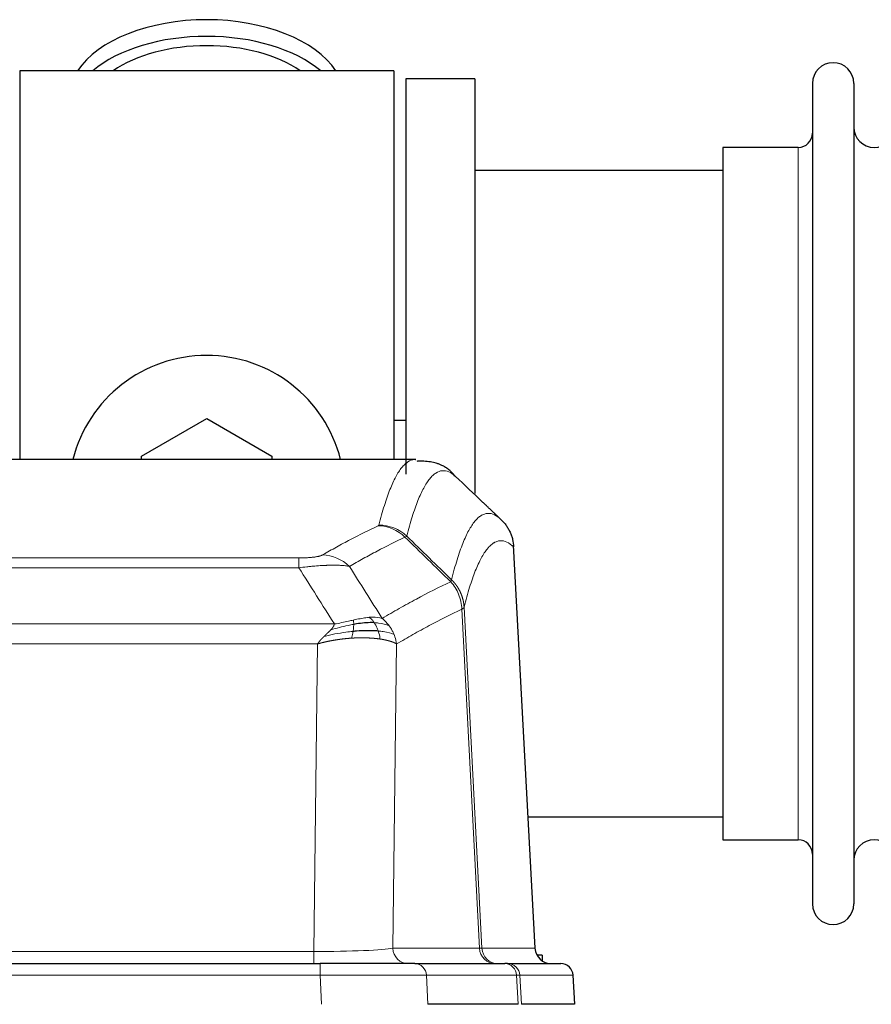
# Model space of a CAD drawing. Header units: inches. Extents: x 0 to 20790, y -12 to 14700.
# Tile 95 of 191: x 4116 to 4325, y 11969 to 12211. Entities that reach past the tile are written whole.
import ezdxf

# ---------------------------------------------------------------- set-up
doc = ezdxf.new("R2010")
doc.units = ezdxf.units.IN
doc.layers.add('1', color=7, linetype='Continuous', true_color=0xffffff)

msp = doc.modelspace()

# ---------------------------------------------------------------- linework, layer by layer
at = {"layer": '1', "color": 2, "linetype": 'Continuous', "lineweight": 25}
for p, q in [((4115.547, 12198.577), (4115.547, 12102.978)), ((4207.547, 12198.577), (4115.547, 12198.577)), ((4207.547, 12198.577), (4207.547, 12102.978)), ((4210.547, 12196.577), (4210.547, 12099.352)), ((4227.547, 12196.577), (4210.547, 12196.577)), ((4227.547, 12196.577), (4227.547, 12094.577)), ((4310.547, 12195.477), (4310.547, 11993.677)), ((4320.747, 12195.477), (4320.747, 11993.677)), ((4288.547, 12179.727), (4288.547, 12009.427)), ((4307.047, 12179.727), (4288.547, 12179.727)), ((4288.552, 12174.077), (4227.547, 12174.077)), ((4145.547, 12103.815), (4161.547, 12113.053)), ((4161.547, 12113.053), (4177.547, 12103.815)), ((4210.492, 12112.6), (4207.531, 12112.6)), ((4212.98, 12102.972), (3950.112, 12102.972)), ((4145.547, 12102.972), (4145.547, 12103.815)), ((4177.547, 12103.815), (4177.547, 12102.972)), ((4212.894, 12102.972), (4212.986, 12102.971)), ((4242.322, 11982.76), (4237.051, 12081.897)), ((4240.608, 12015.077), (4288.552, 12015.077)), ((4288.547, 12009.427), (4307.047, 12009.427)), ((4244.047, 11981.077), (4242.781, 11981.077)), ((4244.047, 11981.077), (4244.047, 11979.67)), ((3973.636, 11978.972), (4189.457, 11978.972)), ((4212.712, 11978.972), (4189.457, 11978.972)), ((4212.712, 11978.972), (4234.886, 11978.972)), ((4235.583, 11978.972), (4234.886, 11978.972)), ((4235.583, 11978.972), (4248.694, 11978.972)), ((4252.085, 11968.972), (4251.704, 11976.132)), ((4238.166, 11968.972), (4215.912, 11968.972)), ((4252.068, 11968.972), (4238.951, 11968.972))]:
    msp.add_line(p, q, dxfattribs=at)
at = {"layer": '1', "color": 110, "linetype": 'Continuous', "lineweight": 13}
for p, q in [((4307.047, 12179.727), (4307.047, 12009.427)), ((4242.31, 11982.763), (4237.062, 12081.458)), ((3978.875, 12078.765), (4184.218, 12078.765)), ((4184.218, 12076.349), (4184.218, 12078.765)), ((4184.218, 12076.349), (3978.875, 12076.349)), ((4228.663, 11982.763), (4224.311, 12066.155)), ((4224.867, 12066.632), (4229.244, 11982.763)), ((3970.144, 12062.519), (4192.949, 12062.519)), ((4188.836, 12057.62), (3974.257, 12057.62)), ((4187.868, 11981.937), (4188.836, 12057.62)), ((4208.268, 12057.61), (4207.311, 11982.763)), ((3975.225, 11981.937), (4187.868, 11981.937)), ((4187.868, 11978.972), (4187.868, 11981.937)), ((4207.311, 11982.763), (4228.663, 11982.763)), ((4229.244, 11982.763), (4242.31, 11982.763)), ((4189.457, 11978.972), (4189.457, 11976.129)), ((4189.457, 11976.129), (3973.636, 11976.129)), ((4189.75, 11968.972), (4189.457, 11976.129)), ((4237.793, 11976.129), (4215.619, 11976.129)), ((4215.619, 11976.129), (4215.912, 11968.972)), ((4238.166, 11968.972), (4237.793, 11976.129)), ((4238.577, 11976.129), (4238.951, 11968.972)), ((4251.688, 11976.129), (4238.577, 11976.129)), ((4252.068, 11968.972), (4251.688, 11976.129))]:
    msp.add_line(p, q, dxfattribs=at)
at = {"layer": '1', "color": 2, "linetype": 'Continuous', "lineweight": 25}
for centre, radius, start, end in [((4315.647, 12195.477), 5.1, 0, 180), ((4325.747, 12184.727), 5, 180, 0), ((4307.047, 12183.227), 3.5, 270, 0), ((4161.547, 12094.577), 34, 14.29875, 165.70125), ((4307.047, 12005.927), 3.5, 0, 90), ((4325.747, 12004.427), 5, 0, 180), ((4315.647, 11993.677), 5.1, 180, 0)]:
    msp.add_arc(centre, radius, start, end, dxfattribs=at)
for centre, major_axis, ratio, start_param, end_param in [((4161.547, 12191.647), (34, 0), 0.5735764, 0.3633693, 2.7782723), ((4161.547, 12187.551), (34, 0), 0.5735764, 0.6009523, 2.5406894), ((4161.547, 12187.551), (-30, 0), 0.5735764, 4.712389, 5.5877152), ((4161.547, 12187.551), (-30, 0), 0.5735764, 3.8370627, 4.712389), ((4246.302, 11982.972), (0, -4), 0.9993908, 4.7647489, 6.2831853), ((4248.694, 11975.972), (0, -3), 0.9993908, 1.6231562, 3.1415927)]:
    msp.add_ellipse(centre, major_axis=major_axis, ratio=ratio, start_param=start_param, end_param=end_param, dxfattribs=at)
at = {"layer": '1', "color": 110, "linetype": 'Continuous', "lineweight": 13}
for centre, major_axis, ratio, start_param, end_param in [((4203.726, 12076.755), (-4.281, 9.037), 0.9659395, 5.0815715, 5.8272089), ((4203.913, 12076.916), (-9.695, 2.45), 0.9931439, 4.2008878, 4.9582972), ((4190.065, 12069.609), (4.97, -8.677), 0.9635717, 1.8622888, 2.6052468), ((4187.947, 11982.972), (20.002, 0.052), 0.0517476, 4.708281, 6.0295934), ((4211.187, 11982.972), (0, 4), 0.9702957, 1.6231562, 3.1415927), ((4209.218, 11982.972), (-20.038, 0.208), 0.001459, 2.8976729, 3.1068244), ((4232.539, 11982.972), (0, -4), 0.9702957, 4.7647489, 6.2831853), ((4233.236, 11982.972), (0, -4), 0.9993908, 4.7647489, 6.2831853), ((4212.712, 11975.972), (0, -3), 0.9702957, 1.6231562, 3.1415927), ((4234.886, 11975.972), (0, -3), 0.9702957, 1.6231562, 3.1415927), ((4235.583, 11975.972), (0, -3), 0.9993908, 1.6231562, 3.1415927), ((4189.405, 11975.972), (27.018, 0.123), 0.0058026, 0.2445567, 1.5688664), ((4211.565, 11975.972), (27.029, 0.156), 0.000812, 0.0348973, 0.2440488)]:
    msp.add_ellipse(centre, major_axis=major_axis, ratio=ratio, start_param=start_param, end_param=end_param, dxfattribs=at)
for points, knots in [([(4203.913, 12086.851), (4204.351, 12088.59), (4205.241, 12091.787), (4206.162, 12094.421), (4206.864, 12096.186), (4207.1, 12096.739), (4207.576, 12097.775), (4207.816, 12098.258), (4208.541, 12099.602), (4209.032, 12100.356), (4209.656, 12101.123), (4209.781, 12101.268), (4210.032, 12101.539), (4210.411, 12101.92), (4210.793, 12102.222), (4211.564, 12102.719), (4212.177, 12102.943), (4212.8, 12102.972), (4212.894, 12102.972)], [0, 0, 0, 0, 0.1619105, 0.3238211, 0.3238211, 0.4047764, 0.4047764, 0.4857316, 0.4857316, 0.6476422, 0.6476422, 0.6881198, 0.6881198, 0.7285974, 0.8095527, 0.8095527, 0.9714633, 1, 1, 1, 1]), ([(4222.755, 12098.826), (4222.197, 12099.338), (4221.095, 12100.082), (4219.485, 12100.353), (4218.441, 12099.971), (4217.67, 12099.474), (4217.287, 12099.172), (4216.908, 12098.791), (4216.656, 12098.52), (4216.531, 12098.375), (4215.907, 12097.608), (4215.415, 12096.854), (4214.688, 12095.511), (4214.448, 12095.028), (4213.972, 12093.993), (4213.736, 12093.44), (4213.033, 12091.676), (4212.111, 12089.044), (4211.219, 12085.85), (4210.781, 12084.113)], [0, 0, 0, 0, 0.125, 0.25, 0.375, 0.375, 0.4375, 0.46875, 0.46875, 0.5, 0.5, 0.625, 0.625, 0.6875, 0.6875, 0.75, 0.75, 0.875, 1, 1, 1, 1]), ([(4221.778, 12073.398), (4221.834, 12073.62), (4221.889, 12073.841), (4222.001, 12074.277), (4222.17, 12074.925), (4222.565, 12076.387), (4222.909, 12077.559), (4223.602, 12079.793), (4224.543, 12082.481), (4226.001, 12085.638), (4227.005, 12087.16), (4227.579, 12087.853), (4227.643, 12087.928), (4227.771, 12088.072), (4227.964, 12088.283), (4228.415, 12088.725), (4228.807, 12089.023), (4229.135, 12089.225), (4229.201, 12089.263), (4229.333, 12089.335), (4229.531, 12089.435), (4229.996, 12089.622), (4230.399, 12089.701), (4231.211, 12089.747), (4232.308, 12089.517), (4233.436, 12088.703), (4234.007, 12088.149)], [0, 0, 0, 0, 0.015625, 0.015625, 0.03125, 0.0625, 0.125, 0.125, 0.25, 0.375, 0.5, 0.5, 0.515625, 0.515625, 0.53125, 0.5625, 0.625, 0.625, 0.640625, 0.640625, 0.65625, 0.6875, 0.75, 0.75, 0.875, 1, 1, 1, 1]), ([(4190.065, 12079.515), (4191.199, 12080.167), (4192.334, 12080.806), (4194.606, 12082.056), (4195.744, 12082.668), (4199.159, 12084.461), (4201.44, 12085.603), (4203.726, 12086.69)], [0, 0, 0, 0, 0.25, 0.25, 0.5, 0.5, 1, 1, 1, 1]), ([(4203.913, 12086.851), (4203.907, 12086.824), (4203.888, 12086.797), (4203.825, 12086.743), (4203.782, 12086.716), (4203.726, 12086.69)], [0, 0, 0, 0, 0.5, 0.5, 1, 1, 1, 1]), ([(4210.322, 12083.873), (4208.034, 12082.784), (4205.75, 12081.641), (4202.331, 12079.846), (4201.192, 12079.233), (4198.917, 12077.982), (4197.78, 12077.343), (4196.645, 12076.69)], [0, 0, 0, 0, 0.5, 0.5, 0.75, 0.75, 1, 1, 1, 1]), ([(4237.062, 12081.458), (4236.493, 12082.004), (4235.368, 12082.803), (4234.274, 12083.021), (4233.465, 12082.965), (4233.063, 12082.883), (4232.599, 12082.692), (4232.401, 12082.589), (4232.27, 12082.516), (4232.204, 12082.478), (4231.876, 12082.273), (4231.486, 12081.972), (4231.036, 12081.527), (4230.844, 12081.315), (4230.716, 12081.169), (4230.652, 12081.094), (4230.08, 12080.398), (4229.079, 12078.871), (4227.624, 12075.71), (4226.218, 12071.679), (4225.312, 12068.411), (4224.867, 12066.632)], [0, 0, 0, 0, 0.125, 0.25, 0.25, 0.3125, 0.34375, 0.359375, 0.359375, 0.375, 0.375, 0.4375, 0.46875, 0.484375, 0.484375, 0.5, 0.5, 0.625, 0.75, 0.875, 1, 1, 1, 1]), ([(4190.065, 12079.515), (4190.044, 12079.503), (4190.022, 12079.491), (4189.975, 12079.467), (4189.951, 12079.455), (4189.876, 12079.419), (4189.822, 12079.395), (4189.704, 12079.349), (4189.64, 12079.326), (4189.504, 12079.28), (4189.43, 12079.257), (4189.273, 12079.213), (4189.189, 12079.191), (4189.054, 12079.158), (4189.007, 12079.148), (4188.911, 12079.126), (4188.861, 12079.116), (4188.707, 12079.085), (4188.599, 12079.064), (4188.371, 12079.026), (4188.251, 12079.007), (4188.062, 12078.98), (4187.965, 12078.967), (4187.864, 12078.954), (4187.796, 12078.946), (4187.761, 12078.941), (4187.586, 12078.921), (4187.442, 12078.906), (4186.995, 12078.864), (4186.678, 12078.84), (4186.258, 12078.816), (4186.173, 12078.812), (4186, 12078.803), (4185.913, 12078.8), (4185.652, 12078.789), (4185.476, 12078.783), (4185.121, 12078.774), (4184.942, 12078.771), (4184.582, 12078.766), (4184.4, 12078.765), (4184.218, 12078.765)], [0, 0, 0, 0, 0.03125, 0.03125, 0.0625, 0.0625, 0.125, 0.125, 0.1875, 0.1875, 0.25, 0.25, 0.3125, 0.3125, 0.34375, 0.34375, 0.375, 0.375, 0.4375, 0.4375, 0.5, 0.5, 0.53125, 0.546875, 0.546875, 0.5625, 0.5625, 0.625, 0.625, 0.75, 0.75, 0.78125, 0.78125, 0.8125, 0.8125, 0.875, 0.875, 0.9375, 0.9375, 1, 1, 1, 1]), ([(4196.645, 12076.69), (4196.347, 12076.745), (4196.021, 12076.793), (4195.308, 12076.873), (4194.921, 12076.905), (4194.293, 12076.94), (4194.021, 12076.952), (4193.736, 12076.961), (4193.621, 12076.964), (4193.563, 12076.965), (4193.387, 12076.969), (4193.268, 12076.971), (4192.666, 12076.978), (4192.157, 12076.974), (4191.485, 12076.957), (4191.348, 12076.953), (4191.141, 12076.946), (4191.072, 12076.944), (4190.932, 12076.939), (4190.862, 12076.936), (4190.51, 12076.921), (4190.223, 12076.907), (4189.347, 12076.858), (4188.742, 12076.816), (4188.039, 12076.758), (4187.96, 12076.751), (4187.802, 12076.738), (4187.723, 12076.731), (4187.485, 12076.71), (4187.326, 12076.695), (4186.846, 12076.649), (4186.524, 12076.617), (4185.548, 12076.513), (4184.888, 12076.435), (4184.218, 12076.349)], [0, 0, 0, 0, 0.125, 0.125, 0.25, 0.25, 0.3125, 0.328125, 0.328125, 0.34375, 0.34375, 0.375, 0.375, 0.5, 0.5, 0.53125, 0.53125, 0.546875, 0.546875, 0.5625, 0.5625, 0.625, 0.625, 0.75, 0.75, 0.765625, 0.765625, 0.78125, 0.78125, 0.8125, 0.8125, 0.875, 0.875, 1, 1, 1, 1]), ([(4204.712, 12063.896), (4206.11, 12064.73), (4207.509, 12065.543), (4210.312, 12067.128), (4211.714, 12067.9), (4215.928, 12070.155), (4218.744, 12071.576), (4221.566, 12072.914)], [0, 0, 0, 0, 0.25, 0.25, 0.5, 0.5, 1, 1, 1, 1]), ([(4221.778, 12073.398), (4221.757, 12073.349), (4221.741, 12073.273), (4221.683, 12073.1), (4221.641, 12073.003), (4221.566, 12072.914)], [0, 0, 0, 0, 0.5, 0.5, 1, 1, 1, 1]), ([(4221.566, 12072.914), (4221.974, 12072.47), (4222.347, 12071.985), (4223.006, 12070.947), (4223.291, 12070.395), (4223.763, 12069.243), (4223.948, 12068.642), (4224.212, 12067.414), (4224.29, 12066.786), (4224.311, 12066.155)], [0, 0, 0, 0, 0.25, 0.25, 0.5, 0.5, 0.75, 0.75, 1, 1, 1, 1]), ([(4221.778, 12073.398), (4221.79, 12073.385), (4221.816, 12073.361), (4221.854, 12073.324), (4221.892, 12073.286), (4221.93, 12073.247), (4221.968, 12073.209), (4222.007, 12073.169), (4222.045, 12073.129), (4222.084, 12073.089), (4222.123, 12073.048), (4222.162, 12073.006), (4222.2, 12072.964), (4222.239, 12072.922), (4222.278, 12072.879), (4222.317, 12072.835), (4222.356, 12072.791), (4222.396, 12072.746), (4222.435, 12072.7), (4222.474, 12072.654), (4222.513, 12072.608), (4222.552, 12072.561), (4222.592, 12072.513), (4222.631, 12072.465), (4222.67, 12072.416), (4222.709, 12072.366), (4222.748, 12072.316), (4222.788, 12072.265), (4222.827, 12072.214), (4222.866, 12072.162), (4222.905, 12072.11), (4222.943, 12072.056), (4222.982, 12072.003), (4223.021, 12071.948), (4223.06, 12071.893), (4223.098, 12071.838), (4223.136, 12071.781), (4223.175, 12071.724), (4223.213, 12071.667), (4223.251, 12071.609), (4223.289, 12071.55), (4223.326, 12071.49), (4223.364, 12071.43), (4223.401, 12071.37), (4223.438, 12071.308), (4223.475, 12071.246), (4223.512, 12071.183), (4223.548, 12071.12), (4223.584, 12071.056), (4223.62, 12070.991), (4223.656, 12070.926), (4223.691, 12070.86), (4223.727, 12070.794), (4223.762, 12070.726), (4223.796, 12070.658), (4223.83, 12070.59), (4223.864, 12070.521), (4223.898, 12070.451), (4223.931, 12070.38), (4223.966, 12070.304), (4224.003, 12070.222), (4224.042, 12070.135), (4224.079, 12070.047), (4224.116, 12069.96), (4224.152, 12069.871), (4224.187, 12069.783), (4224.221, 12069.694), (4224.255, 12069.605), (4224.287, 12069.515), (4224.319, 12069.426), (4224.35, 12069.336), (4224.38, 12069.245), (4224.409, 12069.154), (4224.437, 12069.064), (4224.465, 12068.972), (4224.491, 12068.881), (4224.517, 12068.789), (4224.542, 12068.697), (4224.566, 12068.605), (4224.589, 12068.513), (4224.611, 12068.42), (4224.633, 12068.327), (4224.653, 12068.235), (4224.673, 12068.141), (4224.692, 12068.048), (4224.71, 12067.954), (4224.727, 12067.861), (4224.743, 12067.767), (4224.758, 12067.673), (4224.773, 12067.579), (4224.786, 12067.485), (4224.799, 12067.39), (4224.81, 12067.296), (4224.821, 12067.201), (4224.831, 12067.106), (4224.84, 12067.012), (4224.848, 12066.917), (4224.856, 12066.822), (4224.862, 12066.727), (4224.865, 12066.663), (4224.867, 12066.632)], [0, 0, 0, 0, 0.0069372, 0.0139334, 0.0209887, 0.028103, 0.0352764, 0.0425088, 0.0498003, 0.0571509, 0.0645605, 0.0720292, 0.0795569, 0.0871437, 0.0947896, 0.1024945, 0.1102584, 0.1180815, 0.1259636, 0.1339048, 0.141905, 0.1499643, 0.1580827, 0.1662601, 0.1744966, 0.1827922, 0.1911468, 0.1995605, 0.2080333, 0.2165651, 0.225156, 0.233806, 0.2425151, 0.2512832, 0.2601104, 0.2689967, 0.277942, 0.2869465, 0.29601, 0.3051325, 0.3143142, 0.3235549, 0.3328547, 0.3422136, 0.3516315, 0.3611085, 0.3706446, 0.3802398, 0.3898941, 0.3996074, 0.4093798, 0.4192113, 0.4291019, 0.4390515, 0.4490602, 0.459128, 0.4692549, 0.4794409, 0.4896859, 0.4999901, 0.5124905, 0.524991, 0.5374914, 0.5499918, 0.5624922, 0.5749926, 0.587493, 0.5999934, 0.6124937, 0.6249941, 0.6374944, 0.6499948, 0.6624951, 0.6749954, 0.6874957, 0.699996, 0.7124963, 0.7249966, 0.7374968, 0.7499971, 0.7624973, 0.7749976, 0.7874978, 0.799998, 0.8124982, 0.8249984, 0.8374986, 0.8499988, 0.8624989, 0.8749991, 0.8874992, 0.8999993, 0.9124995, 0.9249996, 0.9374997, 0.9499998, 0.9624998, 0.9749999, 0.9875, 1, 1, 1, 1]), ([(4224.311, 12066.155), (4221.625, 12064.88), (4218.945, 12063.53), (4214.935, 12061.394), (4213.599, 12060.663), (4210.931, 12059.164), (4209.599, 12058.396), (4208.268, 12057.61)], [0, 0, 0, 0, 0.5, 0.5, 0.75, 0.75, 1, 1, 1, 1]), ([(4224.867, 12066.632), (4224.867, 12066.63), (4224.865, 12066.626), (4224.862, 12066.615), (4224.855, 12066.598), (4224.843, 12066.575), (4224.825, 12066.545), (4224.796, 12066.508), (4224.754, 12066.464), (4224.71, 12066.426), (4224.672, 12066.396), (4224.647, 12066.377), (4224.62, 12066.358), (4224.594, 12066.339), (4224.566, 12066.321), (4224.538, 12066.302), (4224.51, 12066.283), (4224.482, 12066.265), (4224.453, 12066.246), (4224.425, 12066.228), (4224.396, 12066.209), (4224.368, 12066.191), (4224.339, 12066.173), (4224.32, 12066.161), (4224.311, 12066.155)], [0, 0, 0, 0, 0.0092499, 0.0337179, 0.073404, 0.128308, 0.1984299, 0.2837694, 0.3843264, 0.5001005, 0.5424888, 0.5838484, 0.6241794, 0.6634821, 0.7017567, 0.7390032, 0.7752221, 0.8104134, 0.8445775, 0.8777146, 0.909825, 0.9409091, 0.9709673, 1, 1, 1, 1]), ([(4197.567, 12063.462), (4197.207, 12063.382), (4196.839, 12063.299), (4195.346, 12062.964), (4194.17, 12062.707), (4192.949, 12062.519)], [0, 0, 0, 0, 0.25, 0.25, 1, 1, 1, 1]), ([(4201.536, 12064.157), (4201.387, 12064.145), (4201.236, 12064.129), (4200.621, 12064.058), (4200.142, 12063.983), (4199.148, 12063.802), (4198.633, 12063.695), (4197.926, 12063.541), (4197.747, 12063.502), (4197.567, 12063.462)], [0, 0, 0, 0, 0.125, 0.125, 0.5, 0.5, 0.875, 0.875, 1, 1, 1, 1]), ([(4197.717, 12062.429), (4197.719, 12062.553), (4197.717, 12062.669), (4197.704, 12062.934), (4197.688, 12063.071), (4197.64, 12063.301), (4197.608, 12063.393), (4197.567, 12063.462)], [0, 0, 0, 0, 0.25, 0.25, 0.625, 0.625, 1, 1, 1, 1]), ([(4204.712, 12063.896), (4204.019, 12064.121), (4203.253, 12064.214), (4202.126, 12064.199), (4201.835, 12064.183), (4201.536, 12064.157)], [0, 0, 0, 0, 0.75, 0.75, 1, 1, 1, 1]), ([(4202.761, 12062.835), (4202.662, 12062.985), (4202.561, 12063.127), (4202.304, 12063.455), (4202.146, 12063.629), (4201.836, 12063.93), (4201.683, 12064.056), (4201.536, 12064.157)], [0, 0, 0, 0, 0.25, 0.25, 0.625, 0.625, 1, 1, 1, 1]), ([(4203.747, 12060.772), (4203.716, 12060.863), (4203.683, 12060.954), (4203.549, 12061.318), (4203.436, 12061.59), (4203.187, 12062.115), (4203.05, 12062.368), (4202.859, 12062.683), (4202.81, 12062.76), (4202.761, 12062.835)], [0, 0, 0, 0, 0.125, 0.125, 0.5, 0.5, 0.875, 0.875, 1, 1, 1, 1]), ([(4206.419, 12062.089), (4205.72, 12062.42), (4204.85, 12062.645), (4203.489, 12062.796), (4203.132, 12062.822), (4202.761, 12062.835)], [0, 0, 0, 0, 0.75, 0.75, 1, 1, 1, 1]), ([(4206.419, 12062.089), (4206.296, 12062.255), (4206.168, 12062.418), (4205.836, 12062.815), (4205.625, 12063.045), (4205.183, 12063.485), (4204.952, 12063.696), (4204.712, 12063.896)], [0, 0, 0, 0, 0.25, 0.25, 0.625, 0.625, 1, 1, 1, 1]), ([(4190.407, 12059.457), (4190.421, 12059.47), (4190.45, 12059.498), (4190.491, 12059.538), (4190.532, 12059.577), (4190.571, 12059.615), (4190.61, 12059.652), (4190.647, 12059.687), (4190.683, 12059.722), (4190.719, 12059.756), (4190.753, 12059.788), (4190.786, 12059.82), (4190.818, 12059.85), (4190.849, 12059.88), (4190.879, 12059.908), (4190.908, 12059.935), (4190.936, 12059.962), (4190.963, 12059.987), (4190.989, 12060.011), (4191.013, 12060.034), (4191.037, 12060.057), (4191.06, 12060.078), (4191.081, 12060.098), (4191.102, 12060.117), (4191.121, 12060.135), (4191.139, 12060.152), (4191.157, 12060.168), (4191.173, 12060.184), (4191.188, 12060.198), (4191.202, 12060.211), (4191.216, 12060.223), (4191.228, 12060.234), (4191.239, 12060.245), (4191.249, 12060.254), (4191.258, 12060.262), (4191.265, 12060.269), (4191.272, 12060.276), (4191.278, 12060.281), (4191.283, 12060.285), (4191.295, 12060.297), (4191.316, 12060.317), (4191.345, 12060.344), (4191.373, 12060.372), (4191.402, 12060.399), (4191.43, 12060.425), (4191.457, 12060.452), (4191.485, 12060.478), (4191.512, 12060.504), (4191.538, 12060.53), (4191.565, 12060.555), (4191.591, 12060.58), (4191.616, 12060.605), (4191.642, 12060.63), (4191.667, 12060.655), (4191.691, 12060.679), (4191.716, 12060.703), (4191.74, 12060.727), (4191.763, 12060.75), (4191.787, 12060.773), (4191.81, 12060.796), (4191.832, 12060.819), (4191.855, 12060.842), (4191.877, 12060.864), (4191.898, 12060.886), (4191.92, 12060.908), (4191.941, 12060.93), (4191.961, 12060.951), (4191.982, 12060.972), (4192.002, 12060.993), (4192.021, 12061.014), (4192.041, 12061.034), (4192.06, 12061.055), (4192.072, 12061.068), (4192.078, 12061.075)], [0, 0, 0, 0, 0.0247661, 0.0489206, 0.0724636, 0.0953949, 0.1177147, 0.1394229, 0.1605195, 0.1810045, 0.2008779, 0.2201398, 0.23879, 0.2568287, 0.2742558, 0.2910713, 0.3072753, 0.3228676, 0.3378484, 0.3522176, 0.3659752, 0.3791212, 0.3916556, 0.4035785, 0.4148897, 0.4255894, 0.4356775, 0.445154, 0.454019, 0.4622723, 0.4699141, 0.4769443, 0.4833629, 0.48917, 0.4943654, 0.4989493, 0.5029216, 0.5062824, 0.5090316, 0.5111692, 0.5284651, 0.5456049, 0.5625886, 0.5794163, 0.5960881, 0.612604, 0.6289642, 0.6451687, 0.6612176, 0.6771111, 0.6928491, 0.7084319, 0.7238594, 0.7391318, 0.7542492, 0.7692118, 0.7840195, 0.7986726, 0.8131712, 0.8275153, 0.8417051, 0.8557408, 0.8696224, 0.8833501, 0.8969241, 0.9103445, 0.9236114, 0.936725, 0.9496856, 0.9624932, 0.975148, 0.9876502, 1, 1, 1, 1]), ([(4197.549, 12060.687), (4196.971, 12060.634), (4196.383, 12060.568), (4194.009, 12060.255), (4192.18, 12059.908), (4190.407, 12059.457)], [0, 0, 0, 0, 0.25, 0.25, 1, 1, 1, 1]), ([(4192.078, 12061.075), (4192.086, 12061.083), (4192.102, 12061.101), (4192.126, 12061.126), (4192.149, 12061.152), (4192.172, 12061.178), (4192.195, 12061.203), (4192.217, 12061.228), (4192.239, 12061.253), (4192.261, 12061.278), (4192.282, 12061.303), (4192.303, 12061.328), (4192.324, 12061.352), (4192.344, 12061.377), (4192.364, 12061.401), (4192.384, 12061.425), (4192.403, 12061.449), (4192.422, 12061.473), (4192.441, 12061.497), (4192.459, 12061.521), (4192.477, 12061.545), (4192.495, 12061.568), (4192.512, 12061.591), (4192.529, 12061.615), (4192.546, 12061.638), (4192.562, 12061.661), (4192.578, 12061.684), (4192.594, 12061.706), (4192.609, 12061.729), (4192.624, 12061.751), (4192.639, 12061.774), (4192.653, 12061.796), (4192.667, 12061.818), (4192.681, 12061.84), (4192.694, 12061.862), (4192.707, 12061.884), (4192.72, 12061.905), (4192.732, 12061.927), (4192.744, 12061.948), (4192.756, 12061.97), (4192.767, 12061.991), (4192.778, 12062.012), (4192.789, 12062.033), (4192.8, 12062.054), (4192.81, 12062.074), (4192.819, 12062.095), (4192.829, 12062.115), (4192.838, 12062.136), (4192.846, 12062.156), (4192.855, 12062.176), (4192.863, 12062.196), (4192.871, 12062.216), (4192.878, 12062.236), (4192.885, 12062.255), (4192.892, 12062.275), (4192.898, 12062.294), (4192.904, 12062.314), (4192.91, 12062.333), (4192.916, 12062.352), (4192.921, 12062.371), (4192.925, 12062.39), (4192.93, 12062.408), (4192.934, 12062.427), (4192.938, 12062.446), (4192.941, 12062.464), (4192.944, 12062.482), (4192.947, 12062.501), (4192.948, 12062.513), (4192.949, 12062.519)], [0, 0, 0, 0, 0.0185022, 0.0368847, 0.0551481, 0.073293, 0.0913199, 0.1092294, 0.1270222, 0.1446988, 0.1622598, 0.1797059, 0.1970378, 0.2142561, 0.2313614, 0.2483544, 0.265236, 0.2820066, 0.2986672, 0.3152184, 0.331661, 0.3479958, 0.3642235, 0.380345, 0.3963611, 0.4122725, 0.4280803, 0.4437851, 0.459388, 0.4748898, 0.4902915, 0.5055939, 0.5207981, 0.535905, 0.5509156, 0.565831, 0.5806521, 0.5953801, 0.6100159, 0.6245607, 0.6390157, 0.6533819, 0.6676604, 0.6818526, 0.6959596, 0.7099825, 0.7239227, 0.7377815, 0.75156, 0.7652597, 0.7788818, 0.7924277, 0.8058989, 0.8192966, 0.8326224, 0.8458776, 0.8590638, 0.8721825, 0.8852351, 0.8982233, 0.9111485, 0.9240124, 0.9368166, 0.9495628, 0.9622525, 0.9748874, 0.9874694, 1, 1, 1, 1]), ([(4197.717, 12062.429), (4197.26, 12062.351), (4196.796, 12062.263), (4194.925, 12061.873), (4193.489, 12061.497), (4192.078, 12061.075)], [0, 0, 0, 0, 0.25, 0.25, 1, 1, 1, 1]), ([(4197.234, 12059.037), (4197.267, 12059.199), (4197.306, 12059.385), (4197.388, 12059.787), (4197.431, 12060.004), (4197.499, 12060.379), (4197.524, 12060.533), (4197.549, 12060.687)], [0, 0, 0, 0, 0.375, 0.375, 0.75, 0.75, 1, 1, 1, 1]), ([(4197.549, 12060.687), (4197.561, 12060.765), (4197.572, 12060.842), (4197.617, 12061.152), (4197.646, 12061.384), (4197.69, 12061.828), (4197.705, 12062.041), (4197.715, 12062.303), (4197.717, 12062.367), (4197.717, 12062.429)], [0, 0, 0, 0, 0.125, 0.125, 0.5, 0.5, 0.875, 0.875, 1, 1, 1, 1]), ([(4204.237, 12058.811), (4204.165, 12059.212), (4204.066, 12059.705), (4203.864, 12060.411), (4203.808, 12060.591), (4203.747, 12060.772)], [0, 0, 0, 0, 0.75, 0.75, 1, 1, 1, 1]), ([(4207.629, 12059.949), (4207.017, 12060.234), (4206.121, 12060.474), (4204.591, 12060.691), (4204.181, 12060.736), (4203.747, 12060.772)], [0, 0, 0, 0, 0.75, 0.75, 1, 1, 1, 1]), ([(4207.629, 12059.949), (4207.59, 12060.043), (4207.55, 12060.137), (4207.382, 12060.51), (4207.243, 12060.784), (4206.94, 12061.321), (4206.776, 12061.583), (4206.54, 12061.922), (4206.48, 12062.006), (4206.419, 12062.089)], [0, 0, 0, 0, 0.125, 0.125, 0.5, 0.5, 0.875, 0.875, 1, 1, 1, 1]), ([(4188.836, 12057.62), (4188.842, 12057.629), (4188.852, 12057.646), (4188.869, 12057.671), (4188.885, 12057.697), (4188.902, 12057.723), (4188.92, 12057.75), (4188.938, 12057.776), (4188.956, 12057.803), (4188.974, 12057.83), (4188.993, 12057.857), (4189.013, 12057.885), (4189.033, 12057.913), (4189.053, 12057.941), (4189.073, 12057.969), (4189.094, 12057.997), (4189.116, 12058.026), (4189.138, 12058.055), (4189.16, 12058.084), (4189.182, 12058.113), (4189.205, 12058.143), (4189.229, 12058.173), (4189.252, 12058.203), (4189.276, 12058.233), (4189.301, 12058.263), (4189.326, 12058.294), (4189.351, 12058.325), (4189.377, 12058.356), (4189.403, 12058.387), (4189.43, 12058.419), (4189.456, 12058.451), (4189.484, 12058.483), (4189.511, 12058.515), (4189.539, 12058.547), (4189.568, 12058.58), (4189.597, 12058.612), (4189.626, 12058.645), (4189.656, 12058.679), (4189.686, 12058.712), (4189.716, 12058.746), (4189.747, 12058.779), (4189.778, 12058.813), (4189.81, 12058.848), (4189.842, 12058.882), (4189.874, 12058.916), (4189.907, 12058.951), (4189.94, 12058.986), (4189.974, 12059.021), (4190.008, 12059.057), (4190.042, 12059.092), (4190.077, 12059.128), (4190.112, 12059.164), (4190.147, 12059.2), (4190.183, 12059.236), (4190.22, 12059.272), (4190.256, 12059.309), (4190.294, 12059.346), (4190.331, 12059.382), (4190.369, 12059.42), (4190.394, 12059.444), (4190.407, 12059.457)], [0, 0, 0, 0, 0.0121901, 0.0245516, 0.0370849, 0.0497905, 0.0626689, 0.0757204, 0.0889455, 0.1023447, 0.1159182, 0.1296666, 0.14359, 0.1576889, 0.1719636, 0.1864145, 0.2010418, 0.2158458, 0.2308268, 0.2459852, 0.261321, 0.2768347, 0.2925265, 0.3083966, 0.3244452, 0.3406727, 0.357079, 0.3736646, 0.3904296, 0.4073742, 0.4244986, 0.4418029, 0.4592875, 0.4769523, 0.4947976, 0.5128236, 0.5310305, 0.5494183, 0.5679872, 0.5867374, 0.605669, 0.6247822, 0.644077, 0.6635537, 0.6832123, 0.7030529, 0.7230758, 0.7432809, 0.7636685, 0.7842385, 0.8049912, 0.8259267, 0.8470449, 0.8683461, 0.8898303, 0.9114976, 0.9333482, 0.955382, 0.9775993, 1, 1, 1, 1]), ([(4197.234, 12059.037), (4197.212, 12059.035), (4197.169, 12059.033), (4197.104, 12059.028), (4197.039, 12059.024), (4196.974, 12059.019), (4196.909, 12059.015), (4196.844, 12059.01), (4196.779, 12059.005), (4196.714, 12059), (4196.648, 12058.995), (4196.583, 12058.99), (4196.518, 12058.985), (4196.453, 12058.98), (4196.388, 12058.974), (4196.323, 12058.969), (4196.257, 12058.963), (4196.192, 12058.957), (4196.127, 12058.952), (4196.062, 12058.946), (4195.996, 12058.94), (4195.931, 12058.933), (4195.866, 12058.927), (4195.801, 12058.921), (4195.735, 12058.914), (4195.67, 12058.908), (4195.605, 12058.901), (4195.54, 12058.894), (4195.474, 12058.887), (4195.409, 12058.88), (4195.344, 12058.873), (4195.279, 12058.866), (4195.214, 12058.859), (4195.148, 12058.851), (4195.083, 12058.844), (4195.018, 12058.836), (4194.953, 12058.828), (4194.888, 12058.821), (4194.823, 12058.813), (4194.758, 12058.805), (4194.692, 12058.797), (4194.627, 12058.788), (4194.562, 12058.78), (4194.497, 12058.772), (4194.432, 12058.763), (4194.367, 12058.754), (4194.302, 12058.746), (4194.237, 12058.737), (4194.172, 12058.728), (4194.108, 12058.719), (4194.043, 12058.71), (4193.978, 12058.701), (4193.913, 12058.691), (4193.848, 12058.682), (4193.783, 12058.672), (4193.719, 12058.663), (4193.654, 12058.653), (4193.589, 12058.643), (4193.525, 12058.633), (4193.46, 12058.623), (4193.396, 12058.613), (4193.331, 12058.603), (4193.267, 12058.593), (4193.202, 12058.582), (4193.138, 12058.572), (4193.073, 12058.561), (4193.009, 12058.55), (4192.945, 12058.539), (4192.881, 12058.529), (4192.816, 12058.518), (4192.752, 12058.506), (4192.688, 12058.495), (4192.624, 12058.484), (4192.56, 12058.473), (4192.496, 12058.461), (4192.432, 12058.449), (4192.369, 12058.438), (4192.305, 12058.426), (4192.241, 12058.414), (4192.177, 12058.402), (4192.114, 12058.39), (4192.05, 12058.378), (4191.987, 12058.366), (4191.923, 12058.353), (4191.86, 12058.341), (4191.796, 12058.328), (4191.733, 12058.316), (4191.67, 12058.303), (4191.607, 12058.29), (4191.543, 12058.277), (4191.48, 12058.264), (4191.417, 12058.251), (4191.354, 12058.238), (4191.292, 12058.225), (4191.229, 12058.211), (4191.166, 12058.198), (4191.103, 12058.184), (4191.041, 12058.171), (4190.978, 12058.157), (4190.916, 12058.143), (4190.853, 12058.129), (4190.791, 12058.115), (4190.729, 12058.101), (4190.666, 12058.087), (4190.604, 12058.073), (4190.542, 12058.058), (4190.48, 12058.044), (4190.418, 12058.029), (4190.357, 12058.015), (4190.295, 12058), (4190.233, 12057.985), (4190.171, 12057.97), (4190.11, 12057.955), (4190.048, 12057.94), (4189.987, 12057.925), (4189.926, 12057.91), (4189.865, 12057.894), (4189.803, 12057.879), (4189.742, 12057.863), (4189.681, 12057.848), (4189.62, 12057.832), (4189.56, 12057.816), (4189.499, 12057.8), (4189.438, 12057.785), (4189.378, 12057.768), (4189.317, 12057.752), (4189.257, 12057.736), (4189.196, 12057.72), (4189.136, 12057.703), (4189.076, 12057.687), (4189.016, 12057.67), (4188.956, 12057.654), (4188.896, 12057.637), (4188.856, 12057.626), (4188.836, 12057.62)], [0, 0, 0, 0, 0.0081592, 0.0163092, 0.0244501, 0.0325819, 0.0407045, 0.0488181, 0.0569225, 0.0650178, 0.0731041, 0.0811812, 0.0892493, 0.0973083, 0.1053581, 0.113399, 0.1214307, 0.1294534, 0.137467, 0.1454716, 0.1534671, 0.1614536, 0.169431, 0.1773994, 0.1853588, 0.1933091, 0.2012504, 0.2091827, 0.217106, 0.2250203, 0.2329256, 0.2408219, 0.2487092, 0.2565875, 0.2644568, 0.2723172, 0.2801686, 0.288011, 0.2958444, 0.303669, 0.3114845, 0.3192911, 0.3270888, 0.3348775, 0.3426574, 0.3504282, 0.3581902, 0.3659433, 0.3736874, 0.3814227, 0.389149, 0.3968665, 0.4045751, 0.4122748, 0.4199656, 0.4276476, 0.4353206, 0.4429849, 0.4506403, 0.4582868, 0.4659245, 0.4735534, 0.4811734, 0.4887846, 0.496387, 0.5039805, 0.5115653, 0.5191413, 0.5267084, 0.5342668, 0.5418164, 0.5493572, 0.5568893, 0.5644125, 0.5719271, 0.5794328, 0.5869298, 0.5944181, 0.6018976, 0.6093684, 0.6168305, 0.6242839, 0.6317285, 0.6391644, 0.6465917, 0.6540102, 0.6614201, 0.6688212, 0.6762137, 0.6835975, 0.6909727, 0.6983392, 0.705697, 0.7130462, 0.7203868, 0.7277187, 0.735042, 0.7423567, 0.7496628, 0.7569603, 0.7642491, 0.7715294, 0.7788011, 0.7860642, 0.7933187, 0.8005646, 0.807802, 0.8150309, 0.8222512, 0.8294629, 0.8366661, 0.8438608, 0.851047, 0.8582246, 0.8653938, 0.8725544, 0.8797065, 0.8868502, 0.8939854, 0.9011121, 0.9082303, 0.9153401, 0.9224414, 0.9295343, 0.9366187, 0.9436947, 0.9507623, 0.9578214, 0.9648722, 0.9719145, 0.9789485, 0.985974, 0.9929912, 1, 1, 1, 1]), ([(4204.237, 12058.811), (4204.222, 12058.813), (4204.193, 12058.818), (4204.148, 12058.824), (4204.104, 12058.83), (4204.06, 12058.837), (4204.015, 12058.843), (4203.971, 12058.849), (4203.926, 12058.855), (4203.881, 12058.861), (4203.836, 12058.867), (4203.791, 12058.873), (4203.746, 12058.878), (4203.701, 12058.884), (4203.655, 12058.89), (4203.61, 12058.895), (4203.564, 12058.901), (4203.519, 12058.906), (4203.473, 12058.911), (4203.427, 12058.917), (4203.381, 12058.922), (4203.335, 12058.927), (4203.289, 12058.932), (4203.243, 12058.937), (4203.197, 12058.942), (4203.151, 12058.947), (4203.104, 12058.951), (4203.058, 12058.956), (4203.011, 12058.961), (4202.965, 12058.965), (4202.918, 12058.97), (4202.871, 12058.974), (4202.824, 12058.978), (4202.777, 12058.983), (4202.73, 12058.987), (4202.683, 12058.991), (4202.636, 12058.995), (4202.589, 12058.999), (4202.542, 12059.003), (4202.494, 12059.007), (4202.447, 12059.011), (4202.4, 12059.014), (4202.352, 12059.018), (4202.305, 12059.022), (4202.257, 12059.025), (4202.209, 12059.029), (4202.161, 12059.032), (4202.114, 12059.035), (4202.066, 12059.039), (4202.018, 12059.042), (4201.97, 12059.045), (4201.922, 12059.048), (4201.874, 12059.051), (4201.826, 12059.054), (4201.778, 12059.057), (4201.729, 12059.059), (4201.681, 12059.062), (4201.633, 12059.065), (4201.585, 12059.067), (4201.536, 12059.07), (4201.488, 12059.072), (4201.439, 12059.075), (4201.391, 12059.077), (4201.342, 12059.079), (4201.294, 12059.081), (4201.245, 12059.083), (4201.196, 12059.085), (4201.148, 12059.087), (4201.099, 12059.089), (4201.05, 12059.091), (4201.002, 12059.093), (4200.953, 12059.094), (4200.904, 12059.096), (4200.855, 12059.098), (4200.806, 12059.099), (4200.757, 12059.1), (4200.708, 12059.102), (4200.66, 12059.103), (4200.611, 12059.104), (4200.562, 12059.105), (4200.513, 12059.107), (4200.464, 12059.108), (4200.415, 12059.109), (4200.365, 12059.109), (4200.316, 12059.11), (4200.267, 12059.111), (4200.218, 12059.112), (4200.169, 12059.112), (4200.12, 12059.113), (4200.071, 12059.113), (4200.022, 12059.114), (4199.973, 12059.114), (4199.923, 12059.115), (4199.874, 12059.115), (4199.825, 12059.115), (4199.776, 12059.115), (4199.727, 12059.115), (4199.678, 12059.115), (4199.628, 12059.115), (4199.579, 12059.115), (4199.53, 12059.115), (4199.481, 12059.115), (4199.432, 12059.114), (4199.382, 12059.114), (4199.333, 12059.113), (4199.284, 12059.113), (4199.235, 12059.112), (4199.186, 12059.112), (4199.137, 12059.111), (4199.087, 12059.11), (4199.038, 12059.109), (4198.989, 12059.109), (4198.94, 12059.108), (4198.891, 12059.107), (4198.842, 12059.105), (4198.793, 12059.104), (4198.744, 12059.103), (4198.695, 12059.102), (4198.646, 12059.101), (4198.597, 12059.099), (4198.548, 12059.098), (4198.499, 12059.096), (4198.45, 12059.095), (4198.401, 12059.093), (4198.352, 12059.091), (4198.303, 12059.09), (4198.254, 12059.088), (4198.205, 12059.086), (4198.156, 12059.084), (4198.108, 12059.082), (4198.059, 12059.08), (4198.01, 12059.078), (4197.961, 12059.076), (4197.913, 12059.074), (4197.864, 12059.071), (4197.815, 12059.069), (4197.767, 12059.067), (4197.718, 12059.064), (4197.669, 12059.062), (4197.621, 12059.059), (4197.572, 12059.057), (4197.524, 12059.054), (4197.476, 12059.051), (4197.427, 12059.048), (4197.379, 12059.046), (4197.331, 12059.043), (4197.282, 12059.04), (4197.25, 12059.038), (4197.234, 12059.037)], [0, 0, 0, 0, 0.0076941, 0.0153765, 0.0230472, 0.0307061, 0.0383534, 0.045989, 0.0536129, 0.061225, 0.0688255, 0.0764143, 0.0839914, 0.0915567, 0.0991104, 0.1066524, 0.1141827, 0.1217013, 0.1292082, 0.1367034, 0.1441869, 0.1516588, 0.1591189, 0.1665674, 0.1740041, 0.1814292, 0.1888426, 0.1962444, 0.2036344, 0.2110128, 0.2183794, 0.2257344, 0.2330778, 0.2404094, 0.2477294, 0.2550377, 0.2623343, 0.2696193, 0.2768926, 0.2841542, 0.2914041, 0.2986424, 0.305869, 0.313084, 0.3202872, 0.3274789, 0.3346588, 0.3418271, 0.3489838, 0.3561287, 0.3632621, 0.3703837, 0.3774937, 0.3845921, 0.3916788, 0.3987539, 0.4058173, 0.412869, 0.4199092, 0.4269376, 0.4339544, 0.4409596, 0.4479532, 0.454935, 0.4619053, 0.4688639, 0.4758109, 0.4827462, 0.4896699, 0.496582, 0.5034825, 0.5103713, 0.5172485, 0.524114, 0.5309679, 0.5378102, 0.5446409, 0.55146, 0.5582674, 0.5650632, 0.5718474, 0.57862, 0.5853809, 0.5921303, 0.598868, 0.6055941, 0.6123087, 0.6190116, 0.6257029, 0.6323825, 0.6390506, 0.6457071, 0.652352, 0.6589853, 0.665607, 0.672217, 0.6788155, 0.6854024, 0.6919777, 0.6985414, 0.7050935, 0.7116341, 0.718163, 0.7246804, 0.7311862, 0.7376804, 0.744163, 0.750634, 0.7570935, 0.7635413, 0.7699776, 0.7764024, 0.7828155, 0.7892171, 0.7956072, 0.8019856, 0.8083525, 0.8147079, 0.8210516, 0.8273839, 0.8337045, 0.8400136, 0.8463112, 0.8525972, 0.8588716, 0.8651345, 0.8713859, 0.8776257, 0.8838539, 0.8900706, 0.8962758, 0.9024695, 0.9086516, 0.9148221, 0.9209812, 0.9271287, 0.9332646, 0.9393891, 0.945502, 0.9516034, 0.9576933, 0.9637717, 0.9698385, 0.9758938, 0.9819376, 0.9879699, 0.9939907, 1, 1, 1, 1]), ([(4208.268, 12057.61), (4208.262, 12057.614), (4208.251, 12057.621), (4208.233, 12057.633), (4208.214, 12057.644), (4208.196, 12057.655), (4208.177, 12057.666), (4208.159, 12057.678), (4208.14, 12057.689), (4208.12, 12057.7), (4208.101, 12057.711), (4208.082, 12057.722), (4208.062, 12057.732), (4208.042, 12057.743), (4208.022, 12057.754), (4208.002, 12057.765), (4207.982, 12057.775), (4207.962, 12057.786), (4207.941, 12057.797), (4207.921, 12057.807), (4207.9, 12057.817), (4207.879, 12057.828), (4207.858, 12057.838), (4207.836, 12057.848), (4207.815, 12057.859), (4207.794, 12057.869), (4207.772, 12057.879), (4207.75, 12057.889), (4207.728, 12057.899), (4207.706, 12057.909), (4207.684, 12057.919), (4207.662, 12057.928), (4207.64, 12057.938), (4207.617, 12057.948), (4207.595, 12057.957), (4207.572, 12057.967), (4207.55, 12057.977), (4207.527, 12057.986), (4207.504, 12057.995), (4207.481, 12058.005), (4207.458, 12058.014), (4207.434, 12058.023), (4207.411, 12058.032), (4207.388, 12058.042), (4207.364, 12058.051), (4207.341, 12058.06), (4207.317, 12058.069), (4207.293, 12058.078), (4207.27, 12058.086), (4207.246, 12058.095), (4207.222, 12058.104), (4207.198, 12058.113), (4207.174, 12058.121), (4207.15, 12058.13), (4207.125, 12058.138), (4207.101, 12058.147), (4207.077, 12058.155), (4207.052, 12058.164), (4207.028, 12058.172), (4207.004, 12058.18), (4206.979, 12058.188), (4206.955, 12058.197), (4206.93, 12058.205), (4206.905, 12058.213), (4206.881, 12058.221), (4206.856, 12058.229), (4206.831, 12058.236), (4206.806, 12058.244), (4206.782, 12058.252), (4206.757, 12058.26), (4206.732, 12058.267), (4206.707, 12058.275), (4206.682, 12058.283), (4206.657, 12058.29), (4206.632, 12058.298), (4206.607, 12058.305), (4206.582, 12058.312), (4206.557, 12058.32), (4206.532, 12058.327), (4206.507, 12058.334), (4206.482, 12058.341), (4206.457, 12058.348), (4206.432, 12058.355), (4206.407, 12058.362), (4206.382, 12058.369), (4206.356, 12058.376), (4206.331, 12058.383), (4206.306, 12058.39), (4206.281, 12058.396), (4206.256, 12058.403), (4206.231, 12058.41), (4206.206, 12058.416), (4206.181, 12058.423), (4206.156, 12058.429), (4206.131, 12058.436), (4206.106, 12058.442), (4206.081, 12058.448), (4206.056, 12058.455), (4206.031, 12058.461), (4206.006, 12058.467), (4205.981, 12058.473), (4205.957, 12058.479), (4205.932, 12058.485), (4205.907, 12058.491), (4205.882, 12058.497), (4205.858, 12058.503), (4205.833, 12058.509), (4205.808, 12058.514), (4205.784, 12058.52), (4205.759, 12058.526), (4205.734, 12058.532), (4205.71, 12058.537), (4205.686, 12058.543), (4205.661, 12058.548), (4205.637, 12058.554), (4205.613, 12058.559), (4205.588, 12058.564), (4205.564, 12058.57), (4205.54, 12058.575), (4205.516, 12058.58), (4205.492, 12058.585), (4205.468, 12058.59), (4205.444, 12058.595), (4205.42, 12058.6), (4205.396, 12058.605), (4205.373, 12058.61), (4205.349, 12058.615), (4205.325, 12058.62), (4205.302, 12058.625), (4205.278, 12058.63), (4205.255, 12058.634), (4205.232, 12058.639), (4205.208, 12058.644), (4205.185, 12058.648), (4205.162, 12058.653), (4205.139, 12058.657), (4205.116, 12058.662), (4205.093, 12058.666), (4205.07, 12058.67), (4205.048, 12058.675), (4205.025, 12058.679), (4205.002, 12058.683), (4204.98, 12058.687), (4204.958, 12058.692), (4204.935, 12058.696), (4204.913, 12058.7), (4204.891, 12058.704), (4204.869, 12058.708), (4204.847, 12058.712), (4204.825, 12058.716), (4204.803, 12058.719), (4204.782, 12058.723), (4204.76, 12058.727), (4204.739, 12058.731), (4204.717, 12058.734), (4204.696, 12058.738), (4204.675, 12058.742), (4204.654, 12058.745), (4204.633, 12058.749), (4204.612, 12058.752), (4204.591, 12058.756), (4204.571, 12058.759), (4204.55, 12058.763), (4204.53, 12058.766), (4204.509, 12058.769), (4204.489, 12058.772), (4204.469, 12058.776), (4204.449, 12058.779), (4204.429, 12058.782), (4204.409, 12058.785), (4204.39, 12058.788), (4204.37, 12058.791), (4204.351, 12058.794), (4204.332, 12058.797), (4204.312, 12058.8), (4204.293, 12058.803), (4204.274, 12058.806), (4204.255, 12058.809), (4204.243, 12058.81), (4204.237, 12058.811)], [0, 0, 0, 0, 0.0080212, 0.0160154, 0.0239827, 0.0319231, 0.0398365, 0.0477229, 0.0555824, 0.0634149, 0.0712205, 0.0789992, 0.0867509, 0.0944756, 0.1021734, 0.1098443, 0.1174881, 0.1251051, 0.1326951, 0.1402581, 0.1477942, 0.1553034, 0.1627856, 0.1702408, 0.1776691, 0.1850704, 0.1924448, 0.1997923, 0.2071128, 0.2144063, 0.2216729, 0.2289126, 0.2361253, 0.243311, 0.2504698, 0.2576016, 0.2647065, 0.2717845, 0.2788355, 0.2858595, 0.2928566, 0.2998268, 0.30677, 0.3136862, 0.3205755, 0.3274379, 0.3342733, 0.3410817, 0.3478632, 0.3546178, 0.3613454, 0.3680461, 0.3747198, 0.3813665, 0.3879863, 0.3945792, 0.4011451, 0.4076841, 0.4141961, 0.4206811, 0.4271393, 0.4335704, 0.4399746, 0.4463519, 0.4527022, 0.4590256, 0.465322, 0.4715915, 0.477834, 0.4840496, 0.4902382, 0.4963999, 0.5025346, 0.5086424, 0.5147232, 0.5207771, 0.526804, 0.532804, 0.5387771, 0.5447232, 0.5506423, 0.5565345, 0.5623997, 0.568238, 0.5740494, 0.5798338, 0.5855912, 0.5913217, 0.5970253, 0.6027019, 0.6083515, 0.6139742, 0.61957, 0.6251388, 0.6306807, 0.6361956, 0.6416836, 0.6471446, 0.6525787, 0.6579858, 0.663366, 0.6687192, 0.6740455, 0.6793448, 0.6846172, 0.6898627, 0.6950812, 0.7002727, 0.7054373, 0.710575, 0.7156857, 0.7207694, 0.7258262, 0.7308561, 0.735859, 0.740835, 0.745784, 0.7507061, 0.7556012, 0.7604694, 0.7653107, 0.7701249, 0.7749123, 0.7796727, 0.7844061, 0.7891127, 0.7937922, 0.7984448, 0.8030705, 0.8076692, 0.812241, 0.8167858, 0.8213037, 0.8257947, 0.8302587, 0.8346957, 0.8391058, 0.843489, 0.8478452, 0.8521745, 0.8564768, 0.8607522, 0.8650006, 0.8692221, 0.8734166, 0.8775842, 0.8817249, 0.8858386, 0.8899254, 0.8939852, 0.8980181, 0.902024, 0.906003, 0.909955, 0.9138802, 0.9177783, 0.9216495, 0.9254938, 0.9293111, 0.9331015, 0.936865, 0.9406015, 0.944311, 0.9479937, 0.9516493, 0.9552781, 0.9588799, 0.9624547, 0.9660026, 0.9695236, 0.9730176, 0.9764847, 0.9799249, 0.9833381, 0.9867243, 0.9900837, 0.993416, 0.9967215, 1, 1, 1, 1]), ([(4208.268, 12057.61), (4208.184, 12058.207), (4208.042, 12058.8), (4207.779, 12059.569), (4207.707, 12059.76), (4207.629, 12059.949)], [0, 0, 0, 0, 0.75, 0.75, 1, 1, 1, 1])]:
    msp.add_open_spline(points, degree=3, knots=knots, dxfattribs=at)
at = {"layer": '1', "color": 2, "linetype": 'Continuous', "lineweight": 25}
for points, degree in [([(4222.587, 12098.914), (4219.635, 12102.869), (4213.209, 12102.521)], 2), ([(4229.497, 12092.43), (4227.25, 12094.561), (4225.003, 12096.693), (4222.755, 12098.826)], 3), ([(4234.005, 12088.151), (4229.497, 12092.43)], 1)]:
    msp.add_open_spline(points, degree=degree, dxfattribs=at)
for points, knots in [([(4234.007, 12088.149), (4234.233, 12087.934), (4234.45, 12087.709), (4234.86, 12087.237), (4235.054, 12086.991), (4235.418, 12086.482), (4235.588, 12086.218), (4235.902, 12085.675), (4236.047, 12085.396), (4236.308, 12084.825), (4236.425, 12084.533), (4236.631, 12083.939), (4236.72, 12083.636), (4236.943, 12082.718), (4237.033, 12082.09), (4237.062, 12081.458)], [0, 0, 0, 0, 0.125, 0.125, 0.25, 0.25, 0.375, 0.375, 0.5, 0.5, 0.625, 0.625, 0.75, 0.75, 1, 1, 1, 1]), ([(4202.761, 12062.835), (4202.575, 12062.842), (4202.386, 12062.845), (4201.614, 12062.848), (4201.004, 12062.822), (4199.734, 12062.719), (4199.075, 12062.64), (4198.173, 12062.505), (4197.946, 12062.468), (4197.717, 12062.429)], [0, 0, 0, 0, 0.125, 0.125, 0.5, 0.5, 0.875, 0.875, 1, 1, 1, 1]), ([(4203.747, 12060.772), (4203.529, 12060.79), (4203.305, 12060.806), (4202.387, 12060.858), (4201.646, 12060.874), (4200.081, 12060.856), (4199.258, 12060.821), (4198.124, 12060.738), (4197.838, 12060.714), (4197.549, 12060.687)], [0, 0, 0, 0, 0.125, 0.125, 0.5, 0.5, 0.875, 0.875, 1, 1, 1, 1])]:
    msp.add_open_spline(points, degree=3, knots=knots, dxfattribs=at)
at = {"layer": '1', "color": 110, "linetype": 'Continuous', "lineweight": 13}
for points in [[(4210.781, 12084.113), (4210.74, 12084.084), (4210.623, 12084.016), (4210.435, 12083.925), (4210.322, 12083.873)], [(4221.566, 12072.914), (4217.819, 12076.567), (4214.071, 12080.22), (4210.322, 12083.873)], [(4210.781, 12084.113), (4214.447, 12080.541), (4218.113, 12076.97), (4221.778, 12073.398)], [(4192.949, 12062.519), (4190.056, 12067.134), (4187.146, 12071.744), (4184.218, 12076.349)], [(4196.645, 12076.69), (4199.349, 12072.429), (4202.038, 12068.165), (4204.712, 12063.896)]]:
    msp.add_open_spline(points, degree=3, dxfattribs=at)

doc.saveas('drawing.dxf')
